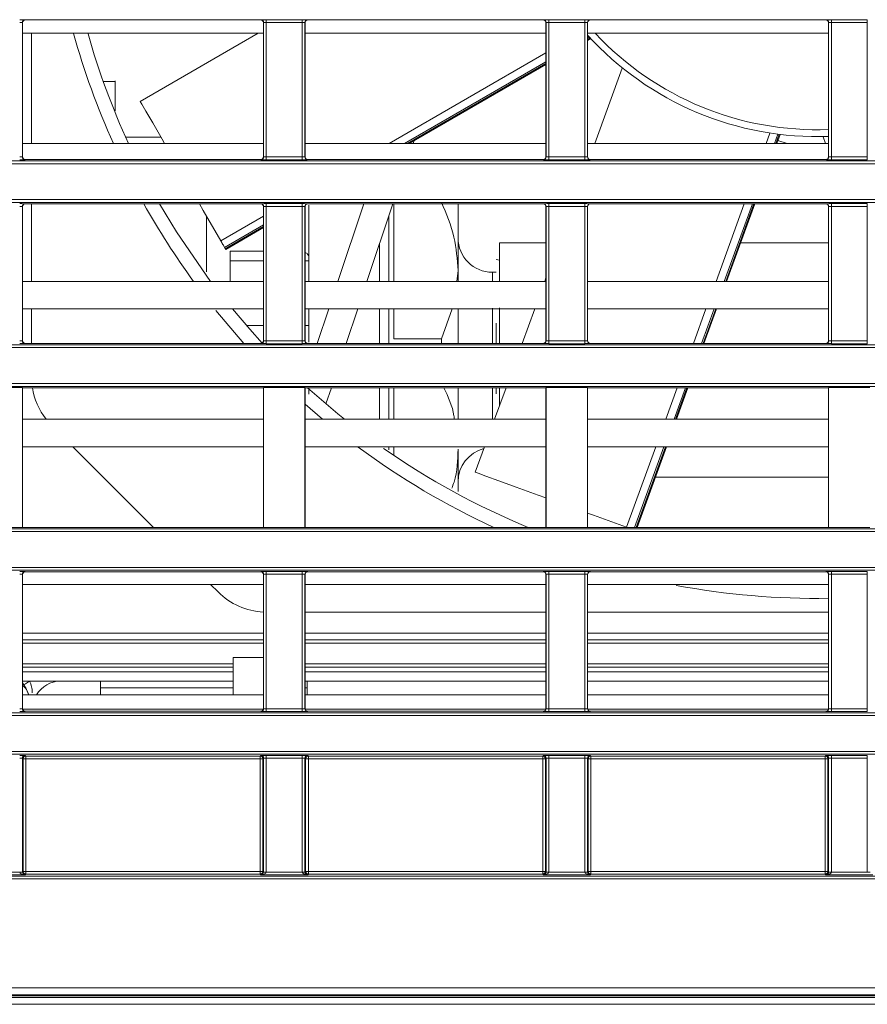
# Model space of a CAD drawing. Header units: millimetres. Extents: x 0 to 1118, y 0 to 864.
# Tile 69 of 248: x 238 to 253, y 430 to 448. Entities that reach past the tile are written whole.
import ezdxf

# ---------------------------------------------------------------- set-up
doc = ezdxf.new("R2010")
doc.units = ezdxf.units.MM

msp = doc.modelspace()

# ---------------------------------------------------------------- linework, layer by layer
at = {"color": 7, "linetype": 'Continuous', "lineweight": 15}
for p, q in [((238.12, 448.2), (238.12, 445.763)), ((238.122, 448.198), (238.12, 448.2)), ((238.122, 448.198), (238.122, 445.765)), ((238.17, 448.25), (238.172, 448.248)), ((242.442, 448.248), (238.172, 448.248)), ((242.442, 448.248), (242.444, 448.25)), ((242.494, 448.2), (242.492, 448.198)), ((242.492, 445.765), (242.492, 448.198)), ((242.494, 445.763), (242.494, 448.2)), ((242.544, 448.251), (243.195, 448.251)), ((242.544, 448.201), (242.544, 448.251)), ((243.195, 448.201), (242.544, 448.201)), ((242.544, 448.201), (242.544, 445.761)), ((243.195, 448.201), (243.195, 448.251)), ((243.195, 445.761), (243.195, 448.201)), ((243.245, 448.2), (243.245, 445.763)), ((243.247, 448.198), (243.245, 448.2)), ((243.247, 448.198), (243.247, 445.765)), ((243.295, 448.25), (243.297, 448.248)), ((247.567, 448.248), (243.297, 448.248)), ((247.567, 448.248), (247.569, 448.25)), ((247.619, 448.2), (247.617, 448.198)), ((247.617, 445.765), (247.617, 448.198)), ((247.619, 445.763), (247.619, 448.2)), ((247.669, 448.251), (248.32, 448.251)), ((247.669, 448.201), (247.669, 448.251)), ((248.32, 448.201), (247.669, 448.201)), ((247.669, 448.201), (247.669, 445.761)), ((248.32, 448.201), (248.32, 448.251)), ((248.32, 445.761), (248.32, 448.201)), ((248.37, 448.2), (248.37, 445.763)), ((248.372, 448.198), (248.37, 448.2)), ((248.372, 448.198), (248.372, 445.765)), ((248.42, 448.25), (248.422, 448.248)), ((252.692, 448.248), (248.422, 448.248)), ((252.692, 448.248), (252.694, 448.25)), ((252.744, 448.2), (252.742, 448.198)), ((252.742, 445.765), (252.742, 448.198)), ((252.744, 445.763), (252.744, 448.2)), ((252.794, 448.251), (253.445, 448.251)), ((252.794, 448.201), (252.794, 448.251)), ((253.445, 448.201), (252.794, 448.201)), ((252.794, 448.201), (252.794, 445.761)), ((253.445, 448.201), (253.445, 448.251)), ((253.445, 445.761), (253.445, 448.201)), ((242.492, 448.005), (238.122, 448.005)), ((238.285, 448.005), (238.285, 446.005)), ((242.397, 448.005), (240.257, 446.77)), ((247.617, 448.005), (243.247, 448.005)), ((252.742, 448.005), (248.372, 448.005)), ((248.372, 447.875), (248.43, 447.909)), ((245.133, 446.005), (247.617, 447.439)), ((249.001, 447.371), (248.504, 446.005)), ((239.804, 447.133), (239.585, 447.133)), ((240.631, 446.123), (239.991, 446.123)), ((251.803, 446.005), (251.863, 446.17)), ((252.646, 446.125), (252.689, 446.005)), ((242.492, 446.005), (238.122, 446.005)), ((247.617, 446.005), (243.247, 446.005)), ((245.224, 446.058), (245.207, 446.005)), ((252.742, 446.005), (248.372, 446.005)), ((251.991, 446.005), (251.823, 446.061)), ((238.12, 445.763), (238.122, 445.765)), ((242.492, 445.765), (242.494, 445.763)), ((242.544, 445.711), (242.544, 445.761)), ((242.544, 445.761), (243.195, 445.761)), ((243.195, 445.711), (243.195, 445.761)), ((243.245, 445.763), (243.247, 445.765)), ((247.617, 445.765), (247.619, 445.763)), ((247.669, 445.711), (247.669, 445.761)), ((247.669, 445.761), (248.32, 445.761)), ((248.32, 445.711), (248.32, 445.761)), ((248.37, 445.763), (248.372, 445.765)), ((252.742, 445.765), (252.744, 445.763)), ((252.794, 445.711), (252.794, 445.761)), ((252.794, 445.761), (253.445, 445.761)), ((253.445, 445.711), (253.445, 445.761)), ((161.236, 445.689), (370.628, 445.689)), ((370.628, 445.639), (161.236, 445.639)), ((238.172, 445.715), (238.17, 445.713)), ((242.442, 445.715), (238.172, 445.715)), ((242.444, 445.713), (242.442, 445.715)), ((243.195, 445.711), (242.544, 445.711)), ((243.297, 445.715), (243.295, 445.713)), ((247.567, 445.715), (243.297, 445.715)), ((247.569, 445.713), (247.567, 445.715)), ((248.32, 445.711), (247.669, 445.711)), ((248.422, 445.715), (248.42, 445.713)), ((252.692, 445.715), (248.422, 445.715)), ((252.694, 445.713), (252.692, 445.715)), ((253.445, 445.711), (252.794, 445.711)), ((161.236, 444.987), (370.628, 444.987)), ((370.628, 444.937), (161.236, 444.937)), ((238.12, 444.863), (238.12, 442.427)), ((238.122, 444.862), (238.12, 444.863)), ((238.17, 444.913), (238.172, 444.912)), ((242.442, 444.912), (238.172, 444.912)), ((238.285, 444.912), (238.285, 443.505)), ((242.442, 444.912), (242.444, 444.913)), ((242.494, 444.863), (242.492, 444.862)), ((242.494, 442.427), (242.494, 444.863)), ((242.544, 444.915), (243.195, 444.915)), ((242.544, 444.865), (242.544, 444.915)), ((243.195, 444.865), (242.544, 444.865)), ((242.544, 444.865), (242.544, 442.425)), ((243.195, 444.865), (243.195, 444.915)), ((243.195, 442.425), (243.195, 444.865)), ((243.245, 444.863), (243.245, 442.427)), ((243.247, 444.862), (243.245, 444.863)), ((243.295, 444.913), (243.297, 444.912)), ((247.567, 444.912), (243.297, 444.912)), ((243.313, 443.956), (243.313, 444.886)), ((243.843, 443.505), (244.313, 444.912)), ((244.841, 444.912), (244.37, 443.505)), ((244.856, 444.912), (244.856, 443.505)), ((247.567, 444.912), (247.569, 444.913)), ((247.619, 444.863), (247.617, 444.862)), ((247.619, 442.427), (247.619, 444.863)), ((247.669, 444.915), (248.32, 444.915)), ((247.669, 444.865), (247.669, 444.915)), ((248.32, 444.865), (247.669, 444.865)), ((247.669, 444.865), (247.669, 442.425)), ((248.32, 444.865), (248.32, 444.915)), ((248.32, 442.425), (248.32, 444.865)), ((248.37, 444.863), (248.37, 442.427)), ((248.372, 444.862), (248.37, 444.863)), ((248.42, 444.913), (248.422, 444.912)), ((252.692, 444.912), (248.422, 444.912)), ((250.893, 443.505), (251.405, 444.912)), ((252.692, 444.912), (252.694, 444.913)), ((252.744, 444.863), (252.742, 444.862)), ((252.744, 442.427), (252.744, 444.863)), ((252.794, 444.915), (253.445, 444.915)), ((252.794, 444.865), (252.794, 444.915)), ((253.445, 444.865), (252.794, 444.865)), ((252.794, 444.865), (252.794, 442.425)), ((253.445, 444.865), (253.445, 444.915)), ((253.445, 442.425), (253.445, 444.865)), ((238.122, 444.862), (238.122, 442.429)), ((242.492, 442.429), (242.492, 444.862)), ((243.247, 444.862), (243.247, 442.429)), ((247.617, 442.429), (247.617, 444.862)), ((248.372, 444.862), (248.372, 442.429)), ((252.742, 442.429), (252.742, 444.862)), ((241.808, 444.085), (242.492, 444.48)), ((244.597, 443.505), (244.597, 444.182)), ((246.772, 444.206), (246.772, 443.505)), ((247.617, 444.206), (246.772, 444.206)), ((252.742, 444.206), (251.148, 444.206)), ((241.787, 444.121), (241.8, 444.098)), ((241.888, 444.05), (242.492, 444.05)), ((241.888, 443.505), (241.888, 444.05)), ((241.888, 443.876), (242.492, 443.876)), ((243.247, 443.876), (243.313, 443.876)), ((243.313, 443.876), (243.313, 443.956)), ((243.313, 443.876), (243.313, 443.505)), ((246.772, 443.887), (246.712, 443.9)), ((246.022, 443.701), (245.998, 443.505)), ((246.022, 443.505), (246.022, 443.701)), ((246.713, 443.67), (246.647, 443.67)), ((242.492, 443.505), (238.122, 443.505)), ((247.617, 443.505), (243.247, 443.505)), ((247.617, 443.568), (247.594, 443.505)), ((252.742, 443.505), (248.372, 443.505)), ((242.492, 443.005), (238.122, 443.005)), ((238.285, 443.005), (238.285, 442.379)), ((242.138, 442.379), (241.627, 442.978)), ((247.617, 443.005), (243.247, 443.005)), ((243.313, 443.005), (243.313, 442.703)), ((243.466, 442.379), (243.676, 443.005)), ((244.203, 443.005), (243.993, 442.379)), ((244.597, 442.379), (244.597, 443.01)), ((244.856, 443.005), (244.856, 442.461)), ((245.915, 443.005), (245.719, 442.461)), ((246.772, 443.022), (246.772, 442.379)), ((247.412, 443.005), (247.184, 442.379)), ((252.742, 443.005), (248.372, 443.005)), ((250.483, 442.379), (250.711, 443.005)), ((246.712, 442.749), (246.712, 442.379)), ((242.492, 442.703), (242.184, 442.703)), ((243.313, 442.404), (243.313, 442.703)), ((238.12, 442.427), (238.122, 442.429)), ((238.172, 442.379), (238.17, 442.377)), ((242.442, 442.379), (238.172, 442.379)), ((242.444, 442.377), (242.442, 442.379)), ((242.492, 442.429), (242.494, 442.427)), ((242.544, 442.375), (242.544, 442.425)), ((242.544, 442.425), (243.195, 442.425)), ((243.195, 442.375), (242.544, 442.375)), ((243.195, 442.375), (243.195, 442.425)), ((243.245, 442.427), (243.247, 442.429)), ((243.297, 442.379), (243.295, 442.377)), ((247.567, 442.379), (243.297, 442.379)), ((245.719, 442.461), (244.856, 442.461)), ((245.719, 442.461), (245.719, 442.379)), ((247.569, 442.377), (247.567, 442.379)), ((247.617, 442.429), (247.619, 442.427)), ((247.669, 442.375), (247.669, 442.425)), ((247.669, 442.425), (248.32, 442.425)), ((248.32, 442.375), (247.669, 442.375)), ((248.32, 442.375), (248.32, 442.425)), ((248.37, 442.427), (248.372, 442.429)), ((248.422, 442.379), (248.42, 442.377)), ((252.692, 442.379), (248.422, 442.379)), ((252.694, 442.377), (252.692, 442.379)), ((252.742, 442.429), (252.744, 442.427)), ((252.794, 442.375), (252.794, 442.425)), ((252.794, 442.425), (253.445, 442.425)), ((253.445, 442.375), (252.794, 442.375)), ((253.445, 442.375), (253.445, 442.425)), ((161.236, 442.353), (370.628, 442.353)), ((370.628, 442.303), (161.236, 442.303)), ((161.236, 441.651), (370.628, 441.651)), ((370.628, 441.601), (161.236, 441.601)), ((238.119, 441.578), (237.369, 441.578)), ((238.122, 441.576), (238.119, 441.578)), ((238.119, 439.04), (238.119, 441.578)), ((242.492, 441.576), (238.122, 441.576)), ((238.122, 441.576), (238.122, 439.043)), ((242.494, 441.578), (242.492, 441.576)), ((242.492, 439.043), (242.492, 441.576)), ((243.244, 441.578), (242.494, 441.578)), ((242.494, 441.578), (242.494, 439.04)), ((243.247, 441.576), (243.244, 441.578)), ((243.244, 439.04), (243.244, 441.578)), ((247.617, 441.576), (243.247, 441.576)), ((243.247, 441.576), (243.247, 439.043)), ((243.313, 441.46), (243.313, 441.576)), ((243.724, 441.576), (243.626, 441.281)), ((244.597, 441.005), (244.597, 441.576)), ((244.856, 441.576), (244.856, 441.005)), ((246.892, 441.576), (246.684, 441.005)), ((246.712, 441.576), (246.712, 441.463)), ((246.772, 441.576), (246.772, 441.4)), ((247.619, 441.578), (247.617, 441.576)), ((247.617, 439.043), (247.617, 441.576)), ((248.369, 441.578), (247.619, 441.578)), ((247.619, 441.578), (247.619, 439.04)), ((248.372, 441.576), (248.369, 441.578)), ((248.369, 439.04), (248.369, 441.578)), ((252.742, 441.576), (248.372, 441.576)), ((248.372, 441.576), (248.372, 439.043)), ((249.983, 441.005), (250.191, 441.576)), ((252.744, 441.578), (252.742, 441.576)), ((252.742, 439.043), (252.742, 441.576)), ((253.494, 441.578), (252.744, 441.578)), ((252.744, 441.578), (252.744, 439.04)), ((246.772, 441.4), (246.772, 441.246)), ((243.566, 441.005), (243.247, 441.279)), ((242.492, 441.005), (238.122, 441.005)), ((247.617, 441.005), (243.247, 441.005)), ((252.742, 441.005), (248.372, 441.005)), ((242.492, 440.505), (238.122, 440.505)), ((240.497, 439.043), (239.034, 440.505)), ((247.617, 440.505), (243.247, 440.505)), ((244.769, 440.447), (244.769, 440.505)), ((244.856, 440.505), (244.856, 440.349)), ((246.502, 440.505), (246.334, 440.044)), ((252.742, 440.505), (248.372, 440.505)), ((249.269, 439.043), (249.801, 440.505)), ((249.601, 439.956), (252.742, 439.956)), ((168.705, 439.017), (278.656, 439.017)), ((238.119, 439.04), (237.369, 439.04)), ((238.122, 439.043), (238.119, 439.04)), ((242.492, 439.043), (238.122, 439.043)), ((242.494, 439.04), (242.492, 439.043)), ((243.244, 439.04), (242.494, 439.04)), ((243.247, 439.043), (243.244, 439.04)), ((247.617, 439.043), (243.247, 439.043)), ((247.619, 439.04), (247.617, 439.043)), ((248.369, 439.04), (247.619, 439.04)), ((248.372, 439.043), (248.369, 439.04)), ((252.742, 439.043), (248.372, 439.043)), ((249.086, 439.043), (249.078, 439.046)), ((252.744, 439.04), (252.742, 439.043)), ((253.494, 439.04), (252.744, 439.04)), ((278.673, 438.967), (168.705, 438.967)), ((168.705, 438.315), (278.16, 438.315)), ((278.011, 438.265), (168.705, 438.265)), ((238.12, 438.191), (238.12, 435.755)), ((238.122, 438.189), (238.12, 438.191)), ((238.122, 438.189), (238.122, 435.757)), ((238.17, 438.241), (238.172, 438.239)), ((242.442, 438.239), (238.172, 438.239)), ((242.442, 438.239), (242.444, 438.241)), ((242.494, 438.191), (242.492, 438.189)), ((242.492, 435.757), (242.492, 438.189)), ((242.494, 435.755), (242.494, 438.191)), ((242.544, 438.243), (243.195, 438.243)), ((242.544, 438.193), (242.544, 438.243)), ((243.195, 438.193), (242.544, 438.193)), ((242.544, 438.193), (242.544, 435.753)), ((243.195, 438.193), (243.195, 438.243)), ((243.195, 435.753), (243.195, 438.193)), ((243.245, 438.191), (243.245, 435.755)), ((243.247, 438.189), (243.245, 438.191)), ((243.247, 438.189), (243.247, 435.757)), ((243.295, 438.241), (243.297, 438.239)), ((247.567, 438.239), (243.297, 438.239)), ((247.567, 438.239), (247.569, 438.241)), ((247.619, 438.191), (247.617, 438.189)), ((247.617, 435.757), (247.617, 438.189)), ((247.619, 435.755), (247.619, 438.191)), ((247.669, 438.243), (248.32, 438.243)), ((247.669, 438.193), (247.669, 438.243)), ((248.32, 438.193), (247.669, 438.193)), ((247.669, 438.193), (247.669, 435.753)), ((248.32, 438.193), (248.32, 438.243)), ((248.32, 435.753), (248.32, 438.193)), ((248.37, 438.191), (248.37, 435.755)), ((248.372, 438.189), (248.37, 438.191)), ((248.372, 438.189), (248.372, 435.757)), ((248.42, 438.241), (248.422, 438.239)), ((252.692, 438.239), (248.422, 438.239)), ((252.692, 438.239), (252.694, 438.241)), ((252.744, 438.191), (252.742, 438.189)), ((252.742, 435.757), (252.742, 438.189)), ((252.744, 435.755), (252.744, 438.191)), ((252.794, 438.243), (253.445, 438.243)), ((252.794, 438.193), (252.794, 438.243)), ((253.445, 438.193), (252.794, 438.193)), ((252.794, 438.193), (252.794, 435.753)), ((253.445, 438.193), (253.445, 438.243)), ((253.445, 435.753), (253.445, 438.193)), ((242.492, 438.005), (238.122, 438.005)), ((241.669, 437.871), (241.534, 438.005)), ((247.617, 438.005), (243.247, 438.005)), ((252.742, 438.005), (248.372, 438.005)), ((252.511, 438.005), (252.742, 438.006)), ((243.247, 437.505), (247.617, 437.505)), ((248.372, 437.505), (252.742, 437.505)), ((238.122, 436.944), (242.492, 436.944)), ((243.247, 436.944), (247.617, 436.944)), ((248.372, 436.944), (252.742, 436.944)), ((241.944, 436.681), (241.944, 436.005)), ((238.122, 436.566), (241.944, 436.566)), ((243.247, 436.566), (247.617, 436.566)), ((248.372, 436.566), (252.742, 436.566)), ((241.944, 436.255), (238.122, 436.255)), ((238.25, 436.255), (238.25, 436.255)), ((238.251, 436.255), (238.25, 436.255)), ((239.535, 436.13), (239.535, 436.255)), ((239.535, 436.13), (239.535, 436.005)), ((239.535, 436.13), (241.944, 436.13)), ((247.617, 436.255), (243.247, 436.255)), ((243.247, 436.13), (243.285, 436.13)), ((243.285, 436.255), (243.285, 436.13)), ((243.285, 436.13), (243.285, 436.005)), ((252.742, 436.255), (248.372, 436.255)), ((238.122, 436.005), (242.492, 436.005)), ((238.208, 436.075), (238.239, 436.005)), ((241.906, 436.006), (241.906, 436.005)), ((243.247, 436.005), (247.617, 436.005)), ((248.372, 436.005), (252.742, 436.005)), ((238.12, 435.755), (238.122, 435.757)), ((242.492, 435.757), (242.494, 435.755)), ((243.245, 435.755), (243.247, 435.757)), ((247.617, 435.757), (247.619, 435.755)), ((248.37, 435.755), (248.372, 435.757)), ((252.742, 435.757), (252.744, 435.755)), ((168.739, 435.681), (278.011, 435.681)), ((278.16, 435.631), (168.739, 435.631)), ((238.123, 435.748), (242.491, 435.748)), ((238.172, 435.707), (238.17, 435.705)), ((242.442, 435.707), (238.172, 435.707)), ((242.444, 435.705), (242.442, 435.707)), ((242.544, 435.703), (242.544, 435.753)), ((242.544, 435.753), (243.195, 435.753)), ((243.195, 435.703), (242.544, 435.703)), ((243.195, 435.703), (243.195, 435.753)), ((243.248, 435.748), (247.616, 435.748)), ((243.297, 435.707), (243.295, 435.705)), ((247.567, 435.707), (243.297, 435.707)), ((247.569, 435.705), (247.567, 435.707)), ((247.669, 435.703), (247.669, 435.753)), ((247.669, 435.753), (248.32, 435.753)), ((248.32, 435.703), (247.669, 435.703)), ((248.32, 435.703), (248.32, 435.753)), ((248.373, 435.748), (252.741, 435.748)), ((248.422, 435.707), (248.42, 435.705)), ((252.692, 435.707), (248.422, 435.707)), ((252.694, 435.705), (252.692, 435.707)), ((252.794, 435.703), (252.794, 435.753)), ((252.794, 435.753), (253.445, 435.753)), ((253.445, 435.703), (252.794, 435.703)), ((253.445, 435.703), (253.445, 435.753)), ((168.442, 434.979), (278.798, 434.979)), ((278.697, 434.929), (168.442, 434.929)), ((238.17, 434.905), (238.182, 434.894)), ((238.182, 434.894), (242.432, 434.894)), ((238.182, 434.894), (238.182, 434.844)), ((242.432, 434.894), (242.444, 434.905)), ((242.432, 434.844), (242.432, 434.894)), ((242.544, 434.907), (243.195, 434.907)), ((242.544, 434.857), (242.544, 434.907)), ((243.195, 434.857), (243.195, 434.907)), ((243.295, 434.905), (243.307, 434.894)), ((243.307, 434.894), (247.557, 434.894)), ((243.307, 434.894), (243.307, 434.844)), ((247.557, 434.894), (247.569, 434.905)), ((247.557, 434.844), (247.557, 434.894)), ((247.669, 434.907), (248.32, 434.907)), ((247.669, 434.857), (247.669, 434.907)), ((248.32, 434.857), (248.32, 434.907)), ((248.42, 434.905), (248.432, 434.894)), ((248.432, 434.894), (252.682, 434.894)), ((248.432, 434.894), (248.432, 434.844)), ((252.682, 434.894), (252.694, 434.905)), ((252.682, 434.844), (252.682, 434.894)), ((252.794, 434.907), (253.445, 434.907)), ((252.794, 434.857), (252.794, 434.907)), ((253.445, 434.857), (253.445, 434.907)), ((238.12, 434.855), (238.12, 432.792)), ((238.132, 434.844), (238.12, 434.855)), ((238.132, 432.804), (238.132, 434.844)), ((238.182, 434.844), (238.132, 434.844)), ((242.432, 434.844), (238.182, 434.844)), ((238.182, 434.844), (238.182, 432.804)), ((242.432, 432.804), (242.432, 434.844)), ((242.482, 434.844), (242.432, 434.844)), ((242.494, 434.855), (242.482, 434.844)), ((242.482, 434.844), (242.482, 432.804)), ((242.494, 432.792), (242.494, 434.855)), ((243.195, 434.857), (242.544, 434.857)), ((242.544, 434.857), (242.544, 432.792)), ((243.195, 432.792), (243.195, 434.857)), ((243.245, 434.855), (243.245, 432.792)), ((243.257, 434.844), (243.245, 434.855)), ((243.257, 432.804), (243.257, 434.844)), ((243.307, 434.844), (243.257, 434.844)), ((243.307, 434.844), (243.307, 432.804)), ((247.557, 434.844), (243.307, 434.844)), ((247.607, 434.844), (247.557, 434.844)), ((247.557, 432.804), (247.557, 434.844)), ((247.619, 434.855), (247.607, 434.844)), ((247.607, 434.844), (247.607, 432.804)), ((247.619, 432.792), (247.619, 434.855)), ((248.32, 434.857), (247.669, 434.857)), ((247.669, 434.857), (247.669, 432.792)), ((248.32, 432.792), (248.32, 434.857)), ((248.37, 434.855), (248.37, 432.792)), ((248.382, 434.844), (248.37, 434.855)), ((248.382, 432.804), (248.382, 434.844)), ((248.432, 434.844), (248.382, 434.844)), ((248.432, 434.844), (248.432, 432.804)), ((252.682, 434.844), (248.432, 434.844)), ((252.682, 432.804), (252.682, 434.844)), ((252.732, 434.844), (252.682, 434.844)), ((252.744, 434.855), (252.732, 434.844)), ((252.732, 434.844), (252.732, 432.804)), ((252.744, 432.792), (252.744, 434.855)), ((253.445, 434.857), (252.794, 434.857)), ((252.794, 434.857), (252.794, 432.792)), ((253.445, 432.792), (253.445, 434.857)), ((238.169, 432.741), (237.32, 432.741)), ((237.419, 432.791), (238.07, 432.791)), ((238.07, 432.792), (238.12, 432.792)), ((238.12, 432.792), (238.132, 432.804)), ((238.132, 432.804), (238.182, 432.804)), ((238.182, 432.754), (238.169, 432.741)), ((238.182, 432.804), (238.182, 432.754)), ((238.182, 432.804), (242.432, 432.804)), ((242.432, 432.754), (238.182, 432.754)), ((242.432, 432.754), (242.432, 432.804)), ((242.482, 432.804), (242.432, 432.804)), ((242.445, 432.741), (242.432, 432.754)), ((243.294, 432.741), (242.445, 432.741)), ((242.482, 432.804), (242.494, 432.792)), ((242.494, 432.792), (242.544, 432.792)), ((242.544, 432.791), (243.195, 432.791)), ((243.195, 432.792), (243.245, 432.792)), ((243.245, 432.792), (243.257, 432.804)), ((243.257, 432.804), (243.307, 432.804)), ((243.307, 432.754), (243.294, 432.741)), ((243.307, 432.804), (243.307, 432.754)), ((243.307, 432.804), (247.557, 432.804)), ((247.557, 432.754), (243.307, 432.754)), ((247.557, 432.754), (247.557, 432.804)), ((247.607, 432.804), (247.557, 432.804)), ((247.57, 432.741), (247.557, 432.754)), ((248.419, 432.741), (247.57, 432.741)), ((247.607, 432.804), (247.619, 432.792)), ((247.619, 432.792), (247.669, 432.792)), ((247.669, 432.791), (248.32, 432.791)), ((248.32, 432.792), (248.37, 432.792)), ((248.37, 432.792), (248.382, 432.804)), ((248.382, 432.804), (248.432, 432.804)), ((248.432, 432.754), (248.419, 432.741)), ((248.432, 432.804), (248.432, 432.754)), ((248.432, 432.804), (252.682, 432.804)), ((252.682, 432.754), (248.432, 432.754)), ((252.682, 432.754), (252.682, 432.804)), ((252.732, 432.804), (252.682, 432.804)), ((252.695, 432.741), (252.682, 432.754)), ((253.544, 432.741), (252.695, 432.741)), ((252.732, 432.804), (252.744, 432.792)), ((252.744, 432.792), (252.794, 432.792)), ((252.794, 432.791), (253.445, 432.791)), ((253.445, 432.792), (253.495, 432.792)), ((166.42, 432.718), (365.444, 432.718)), ((365.444, 432.668), (166.42, 432.668)), ((163.069, 430.69), (368.795, 430.69)), ((368.802, 430.548), (163.062, 430.548)), ((368.795, 430.565), (163.069, 430.565)), ((163.844, 430.517), (368.019, 430.517)), ((163.844, 430.392), (368.019, 430.392))]:
    msp.add_line(p, q, dxfattribs=at)
at = {"color": 9, "linetype": 'Continuous', "lineweight": 15}
for p, q in [((248.401, 447.94), (248.372, 447.923)), ((248.372, 447.893), (248.42, 447.92)), ((244.772, 446.005), (247.617, 447.648)), ((247.617, 447.487), (245.05, 446.005)), ((245.103, 446.005), (247.617, 447.456)), ((251.611, 446.005), (251.68, 446.195)), ((251.821, 446.175), (251.759, 446.005)), ((251.787, 446.005), (251.847, 446.172)), ((250.701, 443.505), (251.213, 444.912)), ((251.361, 444.912), (250.849, 443.505)), ((250.877, 443.505), (251.389, 444.912)), ((241.717, 444.241), (242.492, 444.689)), ((242.492, 444.528), (241.787, 444.121)), ((241.8, 444.098), (242.492, 444.498)), ((246.647, 443.67), (246.647, 443.505)), ((246.647, 443.019), (246.647, 442.379)), ((250.291, 442.379), (250.519, 443.005)), ((250.667, 443.005), (250.439, 442.379)), ((250.467, 442.379), (250.695, 443.005)), ((246.647, 441.576), (246.647, 441.005)), ((249.791, 441.005), (249.998, 441.576)), ((250.146, 441.576), (249.939, 441.005)), ((249.967, 441.005), (250.174, 441.576)), ((249.078, 439.046), (249.609, 440.505)), ((249.757, 440.505), (249.224, 439.043)), ((249.253, 439.043), (249.785, 440.505)), ((238.122, 437.126), (242.492, 437.126)), ((243.247, 437.126), (247.617, 437.126)), ((248.372, 437.126), (252.742, 437.126)), ((242.492, 437.001), (238.122, 437.001)), ((247.617, 437.001), (243.247, 437.001)), ((252.742, 437.001), (248.372, 437.001)), ((238.122, 436.508), (241.944, 436.508)), ((243.247, 436.508), (247.617, 436.508)), ((248.372, 436.508), (252.742, 436.508)), ((241.944, 436.424), (238.122, 436.424)), ((247.617, 436.424), (243.247, 436.424)), ((252.742, 436.424), (248.372, 436.424))]:
    msp.add_line(p, q, dxfattribs=at)
at = {"color": 7, "linetype": 'Continuous', "lineweight": 15, "flags": 128}
for points in [[(240.699, 446.005), (240.652, 446.087), (240.483, 446.378), (240.36, 446.591), (240.285, 446.722), (240.258, 446.77), (240.257, 446.77)], [(240.609, 444.912), (240.913, 444.406), (241.534, 443.505)], [(241.717, 444.241), (241.4, 444.792), (241.33, 444.912)], [(241.787, 444.121), (241.781, 444.131), (241.773, 444.144), (241.765, 444.159), (241.755, 444.176), (241.745, 444.193), (241.736, 444.21), (241.726, 444.226), (241.717, 444.241)], [(241.929, 443.004), (242.243, 442.637), (242.47, 442.387)], [(243.291, 441.576), (243.839, 441.104), (243.961, 441.005)], [(247.617, 439.578), (247.472, 439.63), (247.075, 439.775), (246.759, 439.89), (246.528, 439.974), (246.386, 440.026), (246.334, 440.044), (246.334, 440.044)], [(249.078, 439.046), (248.481, 439.263), (248.372, 439.303)], [(238.25, 436.255), (238.23, 436.241), (238.21, 436.229), (238.192, 436.217), (238.176, 436.207), (238.163, 436.198), (238.153, 436.192), (238.147, 436.188), (238.145, 436.187)], [(238.07, 432.791), (238.08, 432.791), (238.089, 432.791), (238.098, 432.791), (238.105, 432.791), (238.112, 432.791), (238.116, 432.791), (238.119, 432.791), (238.12, 432.791)], [(242.494, 432.791), (242.495, 432.791), (242.498, 432.791), (242.502, 432.791), (242.509, 432.791), (242.516, 432.791), (242.525, 432.791), (242.534, 432.791), (242.544, 432.791)], [(243.195, 432.791), (243.205, 432.791), (243.214, 432.791), (243.223, 432.791), (243.23, 432.791), (243.237, 432.791), (243.241, 432.791), (243.244, 432.791), (243.245, 432.791)], [(247.619, 432.791), (247.62, 432.791), (247.623, 432.791), (247.627, 432.791), (247.634, 432.791), (247.641, 432.791), (247.65, 432.791), (247.659, 432.791), (247.669, 432.791)], [(248.32, 432.791), (248.33, 432.791), (248.339, 432.791), (248.348, 432.791), (248.355, 432.791), (248.362, 432.791), (248.366, 432.791), (248.369, 432.791), (248.37, 432.791)], [(252.744, 432.791), (252.745, 432.791), (252.748, 432.791), (252.752, 432.791), (252.759, 432.791), (252.766, 432.791), (252.775, 432.791), (252.784, 432.791), (252.794, 432.791)]]:
    msp.add_lwpolyline(points, dxfattribs=at)
at = {"color": 7, "linetype": 'Continuous', "lineweight": 15}
for centre, radius, start, end in [((238.17, 448.2), 0.05, 90.0198, 179.9802), ((242.444, 448.2), 0.05, 0.0162, 89.9838), ((243.295, 448.2), 0.05, 90.0162, 179.9838), ((247.569, 448.2), 0.05, 0.018, 89.9777), ((248.42, 448.2), 0.05, 90.0223, 179.9777), ((252.694, 448.2), 0.05, 0.0223, 89.9777), ((252.535, 451.755), 14, 195.5571, 204.2483), ((252.535, 451.755), 13.75, 195.8773, 204.7184), ((252.535, 451.755), 5.625, 222.2666, 272.1103), ((238.17, 445.763), 0.05, 180.0189, 269.9811), ((242.444, 445.763), 0.05, 270.0153, 359.9847), ((243.295, 445.763), 0.05, 180.0153, 269.9847), ((247.569, 445.763), 0.05, 270.0214, 359.9829), ((248.42, 445.763), 0.05, 180.0214, 269.9786), ((252.694, 445.763), 0.05, 270.0214, 359.9786), ((238.17, 444.863), 0.05, 90.0198, 179.9802), ((252.535, 451.755), 14, 209.2621, 216.1047), ((242.444, 444.863), 0.05, 0.0162, 89.9838), ((243.295, 444.863), 0.05, 90.0162, 179.9838), ((247.569, 444.863), 0.05, 0.018, 89.9777), ((248.42, 444.863), 0.05, 90.0223, 179.9777), ((252.694, 444.863), 0.05, 0.0223, 89.9777), ((246.647, 444.295), 0.625, 180, 270), ((234.199, 439.702), 8.78, 29.9479, 30.0465), ((238.17, 442.427), 0.05, 180.0189, 269.9811), ((242.444, 442.427), 0.05, 270.0153, 359.9847), ((243.295, 442.427), 0.05, 180.0153, 269.9847), ((247.569, 442.427), 0.05, 270.0214, 359.9829), ((248.42, 442.427), 0.05, 180.0214, 269.9786), ((252.694, 442.427), 0.05, 270.0214, 359.9786), ((239.535, 441.773), 1.25, 189.0752, 217.8761), ((252.535, 451.755), 14, 233.5098, 245.233), ((252.535, 451.755), 13.75, 235.1109, 247.5974), ((246.647, 439.867), 0.625, 104.5124, 180), ((238.17, 438.191), 0.05, 90.0198, 179.9802), ((242.444, 438.191), 0.05, 0.0162, 89.9838), ((243.295, 438.191), 0.05, 90.0162, 179.9838), ((247.569, 438.191), 0.05, 0.018, 89.9777), ((248.42, 438.191), 0.05, 90.0223, 179.9777), ((252.694, 438.191), 0.05, 0.0223, 89.9777), ((252.535, 451.755), 14, 259.4696, 270.8477), ((242.553, 438.755), 1.25, 225, 267.2196), ((237.285, 435.63), 1.025, 32.8958, 35.2199), ((237.983, 435.966), 0.25, 8.989, 56.188), ((237.285, 435.63), 1.025, 25.7143, 32.8958), ((238.81, 435.755), 0.5, 90, 149.9575), ((238.17, 435.755), 0.05, 180.0189, 269.9811), ((242.444, 435.755), 0.05, 270.0153, 359.9847), ((243.295, 435.755), 0.05, 180.0153, 269.9847), ((247.569, 435.755), 0.05, 270.0214, 359.9829), ((248.42, 435.755), 0.05, 180.0214, 269.9786), ((252.694, 435.755), 0.05, 270.0214, 359.9786), ((238.17, 434.855), 0.05, 90.0198, 179.9802), ((238.182, 434.844), 0.05, 90.0132, 179.9847), ((242.432, 434.844), 0.05, 0.0153, 89.9783), ((242.444, 434.855), 0.05, 0.0162, 89.9838), ((243.295, 434.855), 0.05, 90.0162, 179.9838), ((243.307, 434.844), 0.05, 90.0132, 179.9847), ((247.557, 434.844), 0.05, 0.0232, 89.979), ((247.569, 434.855), 0.05, 0.018, 89.9777), ((248.42, 434.855), 0.05, 90.0223, 179.9777), ((248.432, 434.844), 0.05, 90.0193, 179.9786), ((252.682, 434.844), 0.05, 0.0171, 89.9808), ((252.694, 434.855), 0.05, 0.0223, 89.9777), ((238.182, 432.804), 0.05, 180.0153, 269.9847), ((242.432, 432.804), 0.05, 270.0239, 359.9847), ((243.307, 432.804), 0.05, 180.0153, 269.9847), ((247.557, 432.804), 0.05, 270.0232, 359.9768), ((248.432, 432.804), 0.05, 180.0214, 269.9786), ((252.682, 432.804), 0.05, 270.0214, 359.9829)]:
    msp.add_arc(centre, radius, start, end, dxfattribs=at)
at = {"color": 9, "linetype": 'Continuous', "lineweight": 15}
msp.add_arc((252.535, 451.755), 5.5, 223.0199, 272.1583, dxfattribs=at)
at = {"color": 7, "linetype": 'Continuous', "lineweight": 15}
for centre, major_axis, ratio, start_param, end_param in [((238.07, 448.249), (0.1, 0), 0.017455, 0.017453, 1.570796), ((238.07, 448.199), (0.05, 0), 0.03491, 0.017453, 1.570796), ((238.172, 448.198), (0.0354, -0.0354), 0.999695, 2.356347, 3.926839), ((242.442, 448.198), (0.0354, 0.0354), 0.999695, 5.497939, 7.068431), ((242.544, 448.249), (0.1, 0), 0.017455, 1.570796, 3.124139), ((242.544, 448.199), (0.05, 0), 0.03491, 1.570796, 3.124139), ((243.195, 448.249), (0.1, 0), 0.017455, 0.017453, 1.570796), ((243.195, 448.199), (0.05, 0), 0.03491, 0.017453, 1.570796), ((243.297, 448.198), (0.0354, -0.0354), 0.999695, 2.356347, 3.926839), ((247.567, 448.198), (0.0354, 0.0354), 0.999695, 5.497939, 7.068431), ((247.669, 448.249), (0.1, 0), 0.017455, 1.570796, 3.124139), ((247.669, 448.199), (0.05, 0), 0.03491, 1.570796, 3.124139), ((248.32, 448.249), (0.1, 0), 0.017455, 0.017453, 1.570796), ((248.32, 448.199), (0.05, 0), 0.03491, 0.017453, 1.570796), ((248.422, 448.198), (0.0354, -0.0354), 0.999695, 2.356347, 3.926839), ((252.692, 448.198), (0.0354, 0.0354), 0.999695, 5.497939, 7.068431), ((252.794, 448.249), (0.1, 0), 0.017455, 1.570796, 3.124139), ((252.794, 448.199), (0.05, 0), 0.03491, 1.570796, 3.124139), ((238.07, 445.763), (0.05, 0), 0.03491, 4.712389, 6.265732), ((238.172, 445.765), (0.0354, 0.0354), 0.999695, 2.356347, 3.926839), ((242.442, 445.765), (0.0354, -0.0354), 0.999695, 5.497939, 7.068431), ((242.544, 445.763), (0.05, 0), 0.03491, 3.159046, 4.712389), ((243.195, 445.763), (0.05, 0), 0.03491, 4.712389, 6.265732), ((243.297, 445.765), (0.0354, 0.0354), 0.999695, 2.356347, 3.926839), ((247.567, 445.765), (0.0354, -0.0354), 0.999695, 5.497939, 7.068431), ((247.669, 445.763), (0.05, 0), 0.03491, 3.159046, 4.712389), ((248.32, 445.763), (0.05, 0), 0.03491, 4.712389, 6.265732), ((248.422, 445.765), (0.0354, 0.0354), 0.999695, 2.356347, 3.926839), ((252.692, 445.765), (0.0354, -0.0354), 0.999695, 5.497939, 7.068431), ((252.794, 445.763), (0.05, 0), 0.03491, 3.159046, 4.712389), ((238.07, 445.713), (0.1, 0), 0.017455, 4.712389, 6.265732), ((242.544, 445.713), (0.1, 0), 0.017455, 3.159046, 4.712389), ((243.195, 445.713), (0.1, 0), 0.017455, 4.712389, 6.265732), ((247.669, 445.713), (0.1, 0), 0.017455, 3.159046, 4.712389), ((248.32, 445.713), (0.1, 0), 0.017455, 4.712389, 6.265732), ((252.794, 445.713), (0.1, 0), 0.017455, 3.159046, 4.712389), ((238.07, 444.913), (0.1, 0), 0.017455, 0.017453, 1.570796), ((238.07, 444.863), (0.05, 0), 0.03491, 0.017453, 1.570796), ((238.172, 444.862), (0.0354, -0.0354), 0.999695, 2.356347, 3.926839), ((242.442, 444.862), (0.0354, 0.0354), 0.999695, 5.497939, 7.068431), ((242.544, 444.913), (0.1, 0), 0.017455, 1.570796, 3.124139), ((242.544, 444.863), (0.05, 0), 0.03491, 1.570796, 3.124139), ((243.195, 444.913), (0.1, 0), 0.017455, 0.017453, 1.570796), ((243.195, 444.863), (0.05, 0), 0.03491, 0.017453, 1.570796), ((243.297, 444.862), (0.0354, -0.0354), 0.999695, 2.356347, 3.926839), ((247.567, 444.862), (0.0354, 0.0354), 0.999695, 5.497939, 7.068431), ((247.669, 444.913), (0.1, 0), 0.017455, 1.570796, 3.124139), ((247.669, 444.863), (0.05, 0), 0.03491, 1.570796, 3.124139), ((248.32, 444.913), (0.1, 0), 0.017455, 0.017453, 1.570796), ((248.32, 444.863), (0.05, 0), 0.03491, 0.017453, 1.570796), ((248.422, 444.862), (0.0354, -0.0354), 0.999695, 2.356347, 3.926839), ((252.692, 444.862), (0.0354, 0.0354), 0.999695, 5.497939, 7.068431), ((252.794, 444.913), (0.1, 0), 0.017455, 1.570796, 3.124139), ((252.794, 444.863), (0.05, 0), 0.03491, 1.570796, 3.124139), ((238.07, 442.427), (0.05, 0), 0.03491, 4.712389, 6.265732), ((238.07, 442.377), (0.1, 0), 0.017455, 4.712389, 6.265732), ((238.172, 442.429), (0.0354, 0.0354), 0.999695, 2.356347, 3.926839), ((242.442, 442.429), (0.0354, -0.0354), 0.999695, 5.497939, 7.068431), ((242.544, 442.377), (0.1, 0), 0.017455, 3.159046, 4.712389), ((242.544, 442.427), (0.05, 0), 0.03491, 3.159046, 4.712389), ((243.195, 442.427), (0.05, 0), 0.03491, 4.712389, 6.265732), ((243.195, 442.377), (0.1, 0), 0.017455, 4.712389, 6.265732), ((243.297, 442.429), (0.0354, 0.0354), 0.999695, 2.356347, 3.926839), ((247.567, 442.429), (0.0354, -0.0354), 0.999695, 5.497939, 7.068431), ((247.669, 442.377), (0.1, 0), 0.017455, 3.159046, 4.712389), ((247.669, 442.427), (0.05, 0), 0.03491, 3.159046, 4.712389), ((248.32, 442.427), (0.05, 0), 0.03491, 4.712389, 6.265732), ((248.32, 442.377), (0.1, 0), 0.017455, 4.712389, 6.265732), ((248.422, 442.429), (0.0354, 0.0354), 0.999695, 2.356347, 3.926839), ((252.692, 442.429), (0.0354, -0.0354), 0.999695, 5.497939, 7.068431), ((252.794, 442.377), (0.1, 0), 0.017455, 3.159046, 4.712389), ((252.794, 442.427), (0.05, 0), 0.03491, 3.159046, 4.712389), ((238.07, 438.241), (0.1, 0), 0.017455, 0.017453, 1.570796), ((238.07, 438.191), (0.05, 0), 0.03491, 0.017453, 1.570796), ((238.172, 438.189), (0.0354, -0.0354), 0.999695, 2.356347, 3.926839), ((242.442, 438.189), (0.0354, 0.0354), 0.999695, 5.497939, 7.068431), ((242.544, 438.241), (0.1, 0), 0.017455, 1.570796, 3.124139), ((242.544, 438.191), (0.05, 0), 0.03491, 1.570796, 3.124139), ((243.195, 438.241), (0.1, 0), 0.017455, 0.017453, 1.570796), ((243.195, 438.191), (0.05, 0), 0.03491, 0.017453, 1.570796), ((243.297, 438.189), (0.0354, -0.0354), 0.999695, 2.356347, 3.926839), ((247.567, 438.189), (0.0354, 0.0354), 0.999695, 5.497939, 7.068431), ((247.669, 438.241), (0.1, 0), 0.017455, 1.570796, 3.124139), ((247.669, 438.191), (0.05, 0), 0.03491, 1.570796, 3.124139), ((248.32, 438.241), (0.1, 0), 0.017455, 0.017453, 1.570796), ((248.32, 438.191), (0.05, 0), 0.03491, 0.017453, 1.570796), ((248.422, 438.189), (0.0354, -0.0354), 0.999695, 2.356347, 3.926839), ((252.692, 438.189), (0.0354, 0.0354), 0.999695, 5.497939, 7.068431), ((252.794, 438.241), (0.1, 0), 0.017455, 1.570796, 3.124139), ((252.794, 438.191), (0.05, 0), 0.03491, 1.570796, 3.124139), ((238.07, 435.755), (0.05, 0), 0.03491, 4.712389, 6.265732), ((238.172, 435.757), (-0.0354, -0.0354), 0.999695, 5.497939, 7.068431), ((242.442, 435.757), (-0.0354, 0.0354), 0.999695, 2.356347, 3.926839), ((242.544, 435.755), (0.05, 0), 0.03491, 3.159046, 4.712389), ((243.195, 435.755), (0.05, 0), 0.03491, 4.712389, 6.265732), ((243.297, 435.757), (-0.0354, -0.0354), 0.999695, 5.497939, 7.068431), ((247.567, 435.757), (-0.0354, 0.0354), 0.999695, 2.356347, 3.926839), ((247.669, 435.755), (0.05, 0), 0.03491, 3.159046, 4.712389), ((248.32, 435.755), (0.05, 0), 0.03491, 4.712389, 6.265732), ((248.422, 435.757), (-0.0354, -0.0354), 0.999695, 5.497939, 7.068431), ((252.692, 435.757), (-0.0354, 0.0354), 0.999695, 2.356347, 3.926839), ((252.794, 435.755), (0.05, 0), 0.03491, 3.159046, 4.712389), ((238.07, 435.705), (0.1, 0), 0.017455, 4.712389, 6.265732), ((242.544, 435.705), (0.1, 0), 0.017455, 3.159046, 4.712389), ((243.195, 435.705), (0.1, 0), 0.017455, 4.712389, 6.265732), ((247.669, 435.705), (0.1, 0), 0.017455, 3.159046, 4.712389), ((248.32, 435.705), (0.1, 0), 0.017455, 4.712389, 6.265732), ((252.794, 435.705), (0.1, 0), 0.017455, 3.159046, 4.712389), ((238.07, 434.905), (0.1, 0), 0.017455, 0.017453, 1.570796), ((242.544, 434.905), (0.1, 0), 0.017455, 1.570796, 3.124139), ((243.195, 434.905), (0.1, 0), 0.017455, 0.017453, 1.570796), ((247.669, 434.905), (0.1, 0), 0.017455, 1.570796, 3.124139), ((248.32, 434.905), (0.1, 0), 0.017455, 0.017453, 1.570796), ((252.794, 434.905), (0.1, 0), 0.017455, 1.570796, 3.124139), ((238.07, 434.855), (0.05, 0), 0.03491, 0.017453, 1.570796), ((242.544, 434.855), (0.05, 0), 0.03491, 1.570796, 3.124139), ((243.195, 434.855), (0.05, 0), 0.03491, 0.017453, 1.570796), ((247.669, 434.855), (0.05, 0), 0.03491, 1.570796, 3.124139), ((248.32, 434.855), (0.05, 0), 0.03491, 0.017453, 1.570796), ((252.794, 434.855), (0.05, 0), 0.03491, 1.570796, 3.124139), ((238.17, 432.792), (-0.0707, -0.0707), 0.999695, 5.497939, 5.515088), ((238.169, 432.791), (0.0983, -0.0012), 0.508671, 3.16514, 4.718483), ((238.17, 432.792), (0.0354, 0.0354), 0.999087, 2.356347, 2.373495), ((238.169, 432.791), (-0.019, 0.0467), 0.951631, 1.184539, 2.737882), ((242.445, 432.791), (0.0983, 0.0012), 0.508671, 4.706295, 6.259638), ((242.445, 432.791), (0.019, 0.0467), 0.951631, 3.545304, 5.098647), ((242.444, 432.792), (0.0354, -0.0354), 0.999087, 0.768097, 0.785246), ((242.444, 432.792), (-0.0707, 0.0707), 0.999695, 3.90969, 3.926839), ((243.295, 432.792), (-0.0707, -0.0707), 0.999695, 5.497939, 5.515088), ((243.294, 432.791), (0.0983, -0.0012), 0.508671, 3.16514, 4.718483), ((243.295, 432.792), (0.0354, 0.0354), 0.999087, 2.356347, 2.373495), ((243.294, 432.791), (-0.019, 0.0467), 0.951631, 1.184539, 2.737882), ((247.57, 432.791), (0.0983, 0.0012), 0.508671, 4.706295, 6.259638), ((247.57, 432.791), (0.019, 0.0467), 0.951631, 3.545304, 5.098647), ((247.569, 432.792), (0.0354, -0.0354), 0.999087, 0.768097, 0.785246), ((247.569, 432.792), (-0.0707, 0.0707), 0.999695, 3.90969, 3.926839), ((248.42, 432.792), (-0.0707, -0.0707), 0.999695, 5.497939, 5.515088), ((248.419, 432.791), (0.0983, -0.0012), 0.508671, 3.16514, 4.718483), ((248.42, 432.792), (0.0354, 0.0354), 0.999087, 2.356347, 2.373495), ((248.419, 432.791), (-0.019, 0.0467), 0.951631, 1.184539, 2.737882), ((252.695, 432.791), (0.0983, 0.0012), 0.508671, 4.706295, 6.259638), ((252.695, 432.791), (0.019, 0.0467), 0.951631, 3.545304, 5.098647), ((252.694, 432.792), (0.0354, -0.0354), 0.999087, 0.768097, 0.785246), ((252.694, 432.792), (-0.0707, 0.0707), 0.999695, 3.90969, 3.926839)]:
    msp.add_ellipse(centre, major_axis=major_axis, ratio=ratio, start_param=start_param, end_param=end_param, dxfattribs=at)
for points, knots in [([(239.804, 446.601), (239.804, 446.738), (239.804, 447.042), (239.804, 447.175), (239.804, 447.133), (239.804, 447.133)], [0, 0, 0, 0, 0.448916, 0.999992, 1, 1, 1, 1]), ([(245.719, 444.94), (245.808, 444.731), (245.978, 444.33), (246.007, 443.904), (246.022, 443.701)], [0, 0, 0, 0, 0.521784, 1, 1, 1, 1]), ([(246.022, 443.701), (246.022, 443.931), (246.022, 444.39), (246.022, 444.789), (246.022, 444.903), (246.022, 444.912)], [0, 0, 0, 0, 0.480906, 0.961813, 1, 1, 1, 1]), ([(241.456, 444.693), (241.456, 444.474), (241.456, 444.154), (241.456, 443.792), (241.456, 443.679)], [0, 0, 0, 0, 0.6870543, 1, 1, 1, 1]), ([(244.769, 443.505), (244.769, 443.524), (244.769, 443.785), (244.769, 444.204), (244.769, 444.546), (244.769, 444.698)], [0, 0, 0, 0, 0.041616, 0.574765, 1, 1, 1, 1]), ([(243.247, 444.026), (243.251, 444.025), (243.275, 444.017), (243.305, 443.993), (243.31, 443.968), (243.313, 443.956)], [0, 0, 0, 0, 0.081682, 0.542357, 1, 1, 1, 1]), ([(244.769, 442.379), (244.769, 442.533), (244.769, 442.747), (244.769, 442.949), (244.769, 443.005)], [0, 0, 0, 0, 0.722239, 1, 1, 1, 1]), ([(246.022, 442.379), (246.022, 442.564), (246.022, 442.781), (246.022, 442.977), (246.022, 443.005)], [0, 0, 0, 0, 0.854594, 1, 1, 1, 1]), ([(243.313, 442.703), (243.31, 442.703), (243.305, 442.703), (243.275, 442.703), (243.251, 442.703), (243.247, 442.703)], [0, 0, 0, 0, 0.455588, 0.914319, 1, 1, 1, 1]), ([(244.769, 441.005), (244.769, 441.111), (244.769, 441.296), (244.769, 441.492), (244.769, 441.576)], [0, 0, 0, 0, 0.5729999, 1, 1, 1, 1]), ([(245.765, 441.576), (245.843, 441.409), (245.93, 441.224), (245.952, 441.026), (245.955, 441.005)], [0, 0, 0, 0, 0.89484, 1, 1, 1, 1]), ([(246.022, 441.005), (246.022, 441.083), (246.022, 441.263), (246.022, 441.463), (246.022, 441.576)], [0, 0, 0, 0, 0.434406, 1, 1, 1, 1]), ([(246.022, 440.462), (246.016, 440.26), (246.009, 440.018), (245.923, 439.79), (245.909, 439.753)], [0, 0, 0, 0, 0.836537, 1, 1, 1, 1]), ([(246.022, 439.694), (246.022, 439.726), (246.022, 439.925), (246.022, 440.217), (246.022, 440.462)], [0, 0, 0, 0, 0.15912, 1, 1, 1, 1]), ([(242.492, 436.68), (242.464, 436.68), (242.376, 436.68), (242.224, 436.68), (242.072, 436.68), (241.965, 436.68), (241.951, 436.68), (241.944, 436.68)], [0, 0, 0, 0, 0.10775, 0.33081, 0.553872, 0.776935, 1, 1, 1, 1])]:
    msp.add_open_spline(points, degree=3, knots=knots, dxfattribs=at)
at = {"color": 9, "linetype": 'Continuous', "lineweight": 15}
msp.add_open_spline([(238.25, 436.255), (238.254, 436.246), (238.273, 436.204), (238.295, 436.13), (238.297, 436.07), (238.298, 436.042)], degree=3, knots=[0, 0, 0, 0, 0.127034, 0.59158, 1, 1, 1, 1], dxfattribs=at)

doc.saveas('drawing.dxf')
